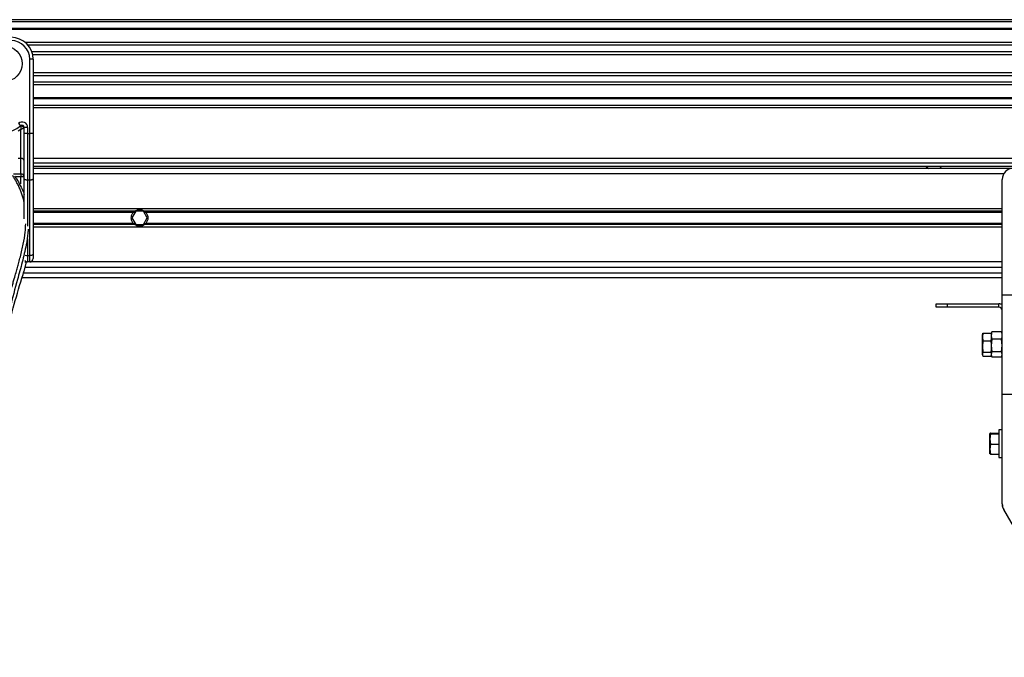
# Model space of a CAD drawing. Header units: millimetres. Extents: x 0 to 420, y 0 to 297.
# Tile 55 of 133: x 118 to 136, y 229 to 241. Entities that reach past the tile are written whole.
import ezdxf

# ---------------------------------------------------------------- set-up
doc = ezdxf.new("R2010")
doc.units = ezdxf.units.MM

msp = doc.modelspace()

# ---------------------------------------------------------------- linework, layer by layer
at = {"color": 7, "linetype": 'Continuous', "lineweight": 25}
for p, q in [((220.69328, 240.64287), (59.30672, 240.64287)), ((220.69328, 240.60253), (59.30672, 240.60253)), ((220.69328, 240.48149), (59.30672, 240.48149)), ((220.69328, 240.46091), (59.30672, 240.46091)), ((139.61673, 240.22326), (118.52884, 240.22326)), ((139.57028, 240.17645), (118.57529, 240.17645)), ((118.60956, 238.5555), (118.60956, 239.91663)), ((118.67008, 239.91663), (118.60956, 239.91663)), ((139.50028, 240.05587), (118.64529, 240.05587)), ((139.48449, 240.00136), (118.66108, 240.00136)), ((118.67008, 239.91663), (118.67008, 239.56059)), ((139.47549, 239.67052), (118.67008, 239.67052)), ((139.47549, 239.61601), (118.67008, 239.61601)), ((118.67008, 239.56059), (118.67008, 239.30436)), ((139.47549, 239.49543), (118.67008, 239.49543)), ((139.47549, 239.44862), (118.67008, 239.44862)), ((118.67008, 239.30436), (118.67008, 238.5555)), ((139.47549, 239.21097), (118.67008, 239.21097)), ((139.47549, 239.1904), (118.67008, 239.1904)), ((139.47549, 239.06936), (118.67008, 239.06936)), ((139.47549, 239.02901), (118.67008, 239.02901)), ((118.44817, 238.62865), (118.39792, 238.59815)), ((118.4011, 238.74332), (118.44145, 238.69821)), ((118.44817, 238.10207), (118.44817, 238.62865)), ((118.50869, 238.66392), (118.50289, 238.66392)), ((118.50869, 238.5555), (118.50869, 238.66814)), ((118.56921, 238.66814), (118.50869, 238.66814)), ((118.56921, 238.66814), (118.56921, 238.5555)), ((118.56921, 238.5555), (118.50869, 238.5555)), ((118.50869, 237.72851), (118.50869, 238.5555)), ((118.56921, 238.5555), (118.60956, 238.5555)), ((118.56921, 238.5555), (118.56921, 237.70293)), ((118.60956, 237.70293), (118.60956, 238.5555)), ((118.67008, 238.5555), (118.60956, 238.5555)), ((118.67008, 238.5555), (118.67008, 237.72851)), ((118.44817, 238.10207), (118.39792, 238.10207)), ((118.44817, 237.81642), (118.44817, 238.10207)), ((139.47549, 238.10104), (118.67008, 238.10104)), ((118.67008, 238.02034), (139.47549, 238.02034)), ((118.67008, 237.95982), (139.47549, 237.95982)), ((136.61088, 237.91948), (118.67008, 237.91948)), ((135.01271, 237.95982), (135.05754, 237.91948)), ((135.25927, 237.91948), (135.3041, 237.95982)), ((118.31335, 237.81642), (118.44817, 237.81642)), ((118.44817, 237.76684), (118.35656, 237.76684)), ((118.44817, 237.81642), (118.44817, 237.76684)), ((118.50869, 237.76684), (118.44817, 237.76684)), ((118.44817, 237.63283), (118.44817, 237.76684)), ((118.50869, 236.99439), (118.50869, 237.72851)), ((136.43618, 237.81861), (118.67008, 237.81861)), ((118.67008, 237.72851), (118.67008, 236.3468)), ((118.60956, 237.70293), (118.56921, 237.70293)), ((118.56921, 237.70293), (118.56921, 236.86346)), ((118.60956, 236.32122), (118.60956, 237.70293)), ((136.40915, 235.59954), (136.40915, 237.71774)), ((136.40915, 237.17912), (118.67008, 237.17912)), ((120.53137, 237.13538), (118.67008, 237.13538)), ((120.50542, 237.11222), (118.67008, 237.11222)), ((120.5486, 237.13272), (120.47872, 237.01168)), ((120.47872, 237.01168), (120.5486, 236.89064)), ((120.68837, 237.13272), (120.5486, 237.13272)), ((120.75825, 237.01168), (120.68837, 237.13272)), ((120.68837, 236.89064), (120.75825, 237.01168)), ((136.40915, 237.13538), (120.7056, 237.13538)), ((136.40915, 237.11222), (120.73155, 237.11222)), ((120.50542, 236.91114), (118.67008, 236.91114)), ((120.53137, 236.88797), (118.67008, 236.88797)), ((136.40915, 236.84424), (118.67008, 236.84424)), ((120.5486, 236.89064), (120.68837, 236.89064)), ((136.40915, 236.88797), (120.7056, 236.88797)), ((136.40915, 236.91114), (120.73155, 236.91114)), ((118.56921, 236.62761), (118.56921, 236.32122)), ((118.56921, 236.32122), (118.60956, 236.32122)), ((118.56921, 236.32122), (118.56921, 236.20474)), ((118.60956, 236.20474), (118.60956, 236.32122)), ((118.67008, 236.3468), (118.67008, 236.26526)), ((118.54331, 236.20474), (118.501, 236.03167)), ((136.40915, 236.10388), (118.51865, 236.10388)), ((118.52067, 236.20474), (118.56921, 236.20474)), ((118.60956, 236.20474), (118.56921, 236.20474)), ((136.40915, 236.20474), (118.60956, 236.20474)), ((118.46929, 235.92232), (136.40915, 235.92232)), ((118.48492, 235.97548), (118.501, 236.03167)), ((118.4928, 236.00301), (136.40915, 236.00301)), ((136.40915, 233.78395), (136.40915, 235.59954)), ((136.40915, 235.59954), (137.01435, 235.59954)), ((135.19875, 235.37764), (135.19875, 235.43816)), ((135.19875, 235.43816), (135.40048, 235.43816)), ((135.40048, 235.37764), (135.19875, 235.37764)), ((135.40048, 235.43816), (135.40048, 235.37764)), ((135.40048, 235.43816), (136.34863, 235.43816)), ((136.34863, 235.37764), (135.40048, 235.37764)), ((136.34863, 235.37764), (136.34863, 235.43816)), ((136.05651, 234.9027), (136.04603, 234.83192)), ((136.04986, 234.88849), (136.04603, 234.87796)), ((136.04603, 234.83192), (136.04603, 234.87796)), ((136.05651, 234.9027), (136.20742, 234.9027)), ((136.2157, 234.91625), (136.20742, 234.89348)), ((136.20742, 234.883), (136.20742, 234.85855)), ((136.20742, 234.85855), (136.20742, 234.78085)), ((136.21693, 234.91581), (136.21877, 234.92405)), ((136.39779, 234.92405), (136.21877, 234.92405)), ((136.39779, 234.92405), (136.39964, 234.91581)), ((136.40915, 234.89348), (136.40086, 234.91625)), ((136.04603, 234.83192), (136.05651, 234.76115)), ((136.04603, 234.65567), (136.04603, 234.83192)), ((136.05651, 234.76115), (136.04603, 234.65567)), ((136.04603, 234.65567), (136.05651, 234.5502)), ((136.04603, 234.5155), (136.04603, 234.65567)), ((136.05651, 234.76115), (136.20742, 234.76115)), ((136.21877, 234.79304), (136.20742, 234.67688)), ((136.20742, 234.76115), (136.20742, 234.78085)), ((136.20742, 234.73179), (136.20742, 234.76115)), ((136.20742, 234.73179), (136.20742, 234.67688)), ((136.20742, 234.67688), (136.21877, 234.56073)), ((136.20742, 234.67688), (136.20742, 234.57955)), ((136.39779, 234.79304), (136.21877, 234.79304)), ((136.40915, 234.67688), (136.39779, 234.79304)), ((136.39779, 234.56073), (136.40915, 234.67688)), ((136.04603, 234.50553), (136.04603, 234.5155)), ((136.04603, 234.50553), (136.04986, 234.495)), ((136.05651, 234.5502), (136.20742, 234.5502)), ((136.05651, 234.48079), (136.20742, 234.48079)), ((136.20742, 234.5502), (136.20742, 234.57955)), ((136.21877, 234.56073), (136.20742, 234.51008)), ((136.20742, 234.54054), (136.20742, 234.5502)), ((136.20742, 234.54054), (136.20742, 234.51008)), ((136.20742, 234.51008), (136.21877, 234.45944)), ((136.20742, 234.51008), (136.20742, 234.49001)), ((136.20742, 234.49001), (136.2157, 234.46724)), ((136.20742, 234.48079), (136.20742, 234.49001)), ((136.39779, 234.56073), (136.21877, 234.56073)), ((136.40915, 234.51008), (136.39779, 234.56073)), ((136.39779, 234.45944), (136.40915, 234.51008)), ((136.40086, 234.46724), (136.40915, 234.49001)), ((136.39779, 234.45944), (136.21877, 234.45944)), ((136.40915, 231.77153), (136.40915, 233.78395)), ((136.40915, 233.78395), (137.01435, 233.78395)), ((136.18329, 233.06258), (136.18321, 233.06236)), ((136.18321, 232.96136), (136.18321, 233.06214)), ((136.19369, 233.05695), (136.18321, 232.96136)), ((136.19369, 233.06733), (136.34459, 233.06733)), ((136.19369, 233.05695), (136.34459, 233.05695)), ((136.40915, 233.12831), (136.34459, 233.12831)), ((136.34459, 233.12831), (136.34459, 232.67971)), ((136.18321, 232.96136), (136.19369, 232.86577)), ((136.18321, 232.77536), (136.18321, 232.96136)), ((136.19369, 232.86577), (136.18321, 232.77536)), ((136.19369, 232.86577), (136.34459, 232.86577)), ((136.18321, 232.77536), (136.19369, 232.68496)), ((136.18321, 232.69015), (136.18321, 232.77536)), ((136.19369, 232.68496), (136.34459, 232.68496)), ((136.34459, 232.67971), (136.34459, 232.62398)), ((136.34459, 232.62398), (136.40915, 232.62398)), ((136.40915, 231.77153), (136.40915, 231.74991)), ((136.40915, 231.74991), (136.41031, 231.74991)), ((136.42637, 231.68997), (136.42537, 231.68939)), ((136.42537, 231.68939), (136.43618, 231.67066)), ((137.99972, 228.96252), (136.43618, 231.67066))]:
    msp.add_line(p, q, dxfattribs=at)
at = {"color": 7, "linetype": 'Continuous', "lineweight": 25, "flags": 128}
for points in [[(118.56921, 237.70293), (118.5574, 237.70343), (118.54605, 237.70488), (118.53559, 237.70724), (118.52642, 237.71043), (118.51889, 237.7143), (118.5133, 237.71872), (118.50985, 237.72352), (118.50869, 237.72851)], [(118.67008, 237.72851), (118.66891, 237.72352), (118.66547, 237.71872), (118.65988, 237.7143), (118.65235, 237.71043), (118.64318, 237.70724), (118.63272, 237.70488), (118.62136, 237.70343), (118.60956, 237.70293)], [(118.67008, 236.3468), (118.66891, 236.34181), (118.66547, 236.33701), (118.65988, 236.33259), (118.65235, 236.32871), (118.64318, 236.32553), (118.63272, 236.32317), (118.62136, 236.32171), (118.60956, 236.32122)]]:
    msp.add_lwpolyline(points, dxfattribs=at)
at = {"color": 7, "linetype": 'Continuous', "lineweight": 25}
msp.add_circle((118.14557, 239.83594), 0.32301, dxfattribs=at)
for centre, radius, start, end in [((118.26661, 239.91663), 0.40347, 0, 90), ((118.26661, 239.91663), 0.34295, 0, 90), ((118.14557, 239.02901), 0.44381, 228.189685, 311.810315), ((118.46834, 238.66814), 0.10087, 0, 131.810315), ((118.46834, 238.66814), 0.04035, 0, 131.810315), ((118.46834, 238.66814), 0.04035, 0.00052, 131.809311), ((118.4558, 238.64086), 0.05243, 26.093695, 104.792469), ((118.45315, 238.04642), 0.05587, 6.243546, 95.111074), ((136.61088, 237.71774), 0.20173, 90, 180), ((118.45315, 237.76077), 0.05587, 6.243546, 95.111074), ((120.61848, 237.01168), 0.1513, 54.84472, 125.15528), ((120.61848, 237.01168), 0.14727, 57.139529, 122.860471), ((120.61848, 237.01168), 0.1513, 234.844719, 305.155281), ((120.61848, 237.01168), 0.14727, 237.139528, 302.860472), ((118.56597, 236.42853), 0.10735, 248.114822, 271.728519), ((118.56921, 236.26526), 0.06052, 212.034973, 270), ((118.60956, 236.26526), 0.06052, 270, 0), ((136.34863, 235.31712), 0.12104, 60, 90), ((136.34863, 235.31712), 0.06052, 0, 90), ((136.61088, 231.77153), 0.20173, 180, 210), ((136.53019, 231.74991), 0.12104, 180, 210)]:
    msp.add_arc(centre, radius, start, end, dxfattribs=at)
for points, knots in [([(118.44145, 238.69821), (118.44148, 238.69806), (118.44155, 238.69774), (118.44191, 238.69529), (118.44226, 238.69265), (118.44241, 238.69155)], [0, 0, 0, 0, 0.3358482, 0.72238304, 1, 1, 1, 1]), ([(118.44241, 238.69155), (118.44295, 238.68736), (118.44367, 238.68174), (118.44514, 238.66828), (118.44624, 238.65669), (118.44714, 238.64493), (118.44756, 238.63884), (118.44779, 238.63515), (118.44793, 238.63282), (118.44802, 238.63133), (118.44807, 238.63037), (118.44811, 238.62976), (118.44813, 238.62933), (118.44815, 238.62898), (118.44816, 238.62876), (118.44817, 238.62865)], [0, 0, 0, 0, 0.28884002, 0.387314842, 0.67248202, 0.79954912, 0.873423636, 0.919174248, 0.94814978, 0.966669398, 0.978553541, 0.986193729, 0.991109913, 0.995734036, 1, 1, 1, 1]), ([(118.50289, 238.66392), (118.49924, 238.66138), (118.49435, 238.65799), (118.4829, 238.65042), (118.47314, 238.64417), (118.46315, 238.63791), (118.45773, 238.63455), (118.45436, 238.63247), (118.4522, 238.63114), (118.4508, 238.63027), (118.44989, 238.62971), (118.44929, 238.62934), (118.4489, 238.6291), (118.44864, 238.62894), (118.44841, 238.6288), (118.44826, 238.62871), (118.44817, 238.62865)], [0, 0, 0, 0, 0.29012633, 0.38828426, 0.65942612, 0.78711703, 0.86317778, 0.91120374, 0.9421557, 0.96226308, 0.97536691, 0.98391724, 0.98949901, 0.99314345, 0.99580945, 1, 1, 1, 1]), ([(118.50869, 238.66814), (118.50854, 238.66803), (118.50823, 238.66781), (118.5061, 238.66625), (118.50384, 238.66461), (118.50289, 238.66392)], [0, 0, 0, 0, 0.33368437, 0.72015173, 1, 1, 1, 1]), ([(118.50869, 237.28559), (118.50668, 237.29573), (118.49952, 237.33186), (118.48275, 237.39271), (118.45926, 237.46497), (118.43122, 237.53607), (118.40025, 237.60395), (118.36656, 237.66909), (118.33014, 237.73149), (118.30539, 237.76939), (118.29209, 237.78978)], [0, 0, 0, 0, 0.051737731, 0.184267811, 0.319535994, 0.441259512, 0.583649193, 0.719723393, 0.849265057, 1, 1, 1, 1]), ([(118.328, 237.7816), (118.34008, 237.76404), (118.37665, 237.71087), (118.43591, 237.6086), (118.48574, 237.50819), (118.50491, 237.44627), (118.50869, 237.43406)], [0, 0, 0, 0, 0.17967331, 0.54402158, 0.91007426, 1, 1, 1, 1]), ([(120.50542, 236.91114), (120.4995, 236.91779), (120.49421, 236.92491), (120.48486, 236.94015), (120.48076, 236.94836), (120.47411, 236.9655), (120.47157, 236.97434), (120.4681, 236.99259), (120.46719, 237.00213), (120.46717, 237.02093), (120.46803, 237.03025), (120.47148, 237.0487), (120.47406, 237.05771), (120.48067, 237.07479), (120.48475, 237.08302), (120.49418, 237.0984), (120.49949, 237.10555), (120.50542, 237.11222)], [0, 0, 0, 0, 0.125, 0.125, 0.25, 0.25, 0.375, 0.375, 0.5, 0.5, 0.625, 0.625, 0.75, 0.75, 0.875, 0.875, 1, 1, 1, 1]), ([(120.50542, 237.11222), (120.50921, 237.11648), (120.51357, 237.12085), (120.52244, 237.12874), (120.52707, 237.13235), (120.53137, 237.13538)], [0, 0, 0, 0, 0.5, 0.5, 1, 1, 1, 1]), ([(120.53858, 237.13538), (120.53393, 237.13238), (120.52904, 237.12883), (120.52192, 237.12291), (120.51961, 237.12085), (120.5151, 237.1166), (120.5129, 237.11438), (120.51088, 237.11222)], [0, 0, 0, 0, 0.5, 0.5, 0.75, 0.75, 1, 1, 1, 1]), ([(120.72609, 237.11222), (120.72204, 237.11655), (120.7174, 237.12094), (120.70795, 237.12881), (120.70302, 237.13238), (120.69839, 237.13538)], [0, 0, 0, 0, 0.5, 0.5, 1, 1, 1, 1]), ([(120.7056, 237.13538), (120.7099, 237.13235), (120.7145, 237.12875), (120.7234, 237.12085), (120.72775, 237.11648), (120.73155, 237.11222)], [0, 0, 0, 0, 0.5, 0.5, 1, 1, 1, 1]), ([(120.73155, 237.11222), (120.73747, 237.10556), (120.74276, 237.09844), (120.75211, 237.0832), (120.7562, 237.07499), (120.76286, 237.05785), (120.7654, 237.04901), (120.76886, 237.03076), (120.76977, 237.02122), (120.76979, 237.00242), (120.76893, 236.99311), (120.76548, 236.97466), (120.7629, 236.96565), (120.75629, 236.94856), (120.75221, 236.94033), (120.74279, 236.92495), (120.73747, 236.9178), (120.73155, 236.91114)], [0, 0, 0, 0, 0.125, 0.125, 0.25, 0.25, 0.375, 0.375, 0.5, 0.5, 0.625, 0.625, 0.75, 0.75, 0.875, 0.875, 1, 1, 1, 1]), ([(117.90052, 233.29711), (117.90344, 233.46121), (117.90926, 233.78935), (117.96002, 234.27924), (118.03007, 234.71005), (118.1091, 235.08323), (118.16632, 235.31856), (118.20643, 235.4725), (118.22522, 235.54312), (118.24372, 235.61121), (118.26212, 235.67781), (118.28142, 235.74678), (118.30237, 235.82095), (118.32787, 235.91012), (118.35498, 236.00476), (118.383, 236.10356), (118.41013, 236.19916), (118.43801, 236.30478), (118.4653, 236.41626), (118.49729, 236.56543), (118.52609, 236.7268), (118.53264, 236.85222), (118.53535, 236.90408)], [0, 0, 0, 0, 0.13386608, 0.26769092, 0.40129306, 0.48971559, 0.57875105, 0.59879766, 0.61945856, 0.63835651, 0.65634227, 0.67581527, 0.69677323, 0.71920472, 0.75146877, 0.77708668, 0.80298979, 0.83255947, 0.86625595, 0.8966988, 0.9572905, 1, 1, 1, 1]), ([(120.53137, 236.88797), (120.52706, 236.89101), (120.52246, 236.8946), (120.51356, 236.9025), (120.50921, 236.90687), (120.50542, 236.91114)], [0, 0, 0, 0, 0.5, 0.5, 1, 1, 1, 1]), ([(120.51088, 236.91114), (120.51492, 236.90681), (120.51956, 236.90241), (120.52901, 236.89454), (120.53394, 236.89097), (120.53858, 236.88797)], [0, 0, 0, 0, 0.5, 0.5, 1, 1, 1, 1]), ([(120.69839, 236.88797), (120.70303, 236.89097), (120.70793, 236.89452), (120.71505, 236.90045), (120.71736, 236.9025), (120.72186, 236.90675), (120.72406, 236.90897), (120.72609, 236.91114)], [0, 0, 0, 0, 0.5, 0.5, 0.75, 0.75, 1, 1, 1, 1]), ([(120.73155, 236.91114), (120.72775, 236.90687), (120.7234, 236.9025), (120.71452, 236.89462), (120.7099, 236.891), (120.7056, 236.88797)], [0, 0, 0, 0, 0.5, 0.5, 1, 1, 1, 1]), ([(118.5789, 236.80728), (118.57769, 236.783), (118.57284, 236.68632), (118.53682, 236.4827), (118.47183, 236.19904), (118.36476, 235.82029), (118.24616, 235.37636), (118.13155, 234.86362), (118.04534, 234.34573), (117.99032, 233.82373), (117.98405, 233.4744), (117.98091, 233.29979)], [0, 0, 0, 0, 0.02055789, 0.08186389, 0.17351109, 0.26530891, 0.41238154, 0.55950009, 0.70648373, 0.85328639, 1, 1, 1, 1]), ([(118.1858, 234.88078), (118.23031, 235.06442), (118.3194, 235.432), (118.42972, 235.79422), (118.48492, 235.97548)], [0, 0, 0, 0, 0.49959655, 1, 1, 1, 1]), ([(136.05099, 234.88809), (136.05143, 234.8906), (136.05231, 234.89551), (136.05513, 234.90034), (136.05651, 234.9027)], [0, 0, 0, 0, 0.511521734, 1, 1, 1, 1]), ([(136.21877, 234.92405), (136.21721, 234.91906), (136.21045, 234.89743), (136.20874, 234.87545), (136.20742, 234.85855)], [0, 0, 0, 0, 0.23085574, 1, 1, 1, 1]), ([(136.20742, 234.85855), (136.20944, 234.83745), (136.21155, 234.81549), (136.2185, 234.79389), (136.21877, 234.79304)], [0, 0, 0, 0, 0.96033739, 1, 1, 1, 1]), ([(136.40915, 234.85855), (136.40783, 234.87545), (136.40611, 234.89743), (136.39935, 234.91906), (136.39779, 234.92405)], [0, 0, 0, 0, 0.76914426, 1, 1, 1, 1]), ([(136.39779, 234.79304), (136.39807, 234.79389), (136.40501, 234.81549), (136.40712, 234.83745), (136.40915, 234.85855)], [0, 0, 0, 0, 0.03966261, 1, 1, 1, 1]), ([(136.05651, 234.5502), (136.05522, 234.54784), (136.04896, 234.53638), (136.04733, 234.52474), (136.04603, 234.5155)], [0, 0, 0, 0, 0.20618569, 1, 1, 1, 1]), ([(136.04603, 234.5155), (136.04785, 234.50448), (136.04977, 234.49284), (136.05618, 234.4814), (136.05651, 234.48079)], [0, 0, 0, 0, 0.9470257, 1, 1, 1, 1]), ([(136.19369, 233.06733), (136.1924, 233.06698), (136.18614, 233.06527), (136.1845, 233.06353), (136.18321, 233.06214)], [0, 0, 0, 0, 0.20618569, 1, 1, 1, 1]), ([(136.18321, 233.06214), (136.18503, 233.0605), (136.18695, 233.05876), (136.19335, 233.05705), (136.19369, 233.05695)], [0, 0, 0, 0, 0.9470257, 1, 1, 1, 1]), ([(136.19369, 232.68496), (136.19335, 232.68505), (136.18695, 232.68676), (136.18503, 232.6885), (136.18321, 232.69015)], [0, 0, 0, 0, 0.0529743, 1, 1, 1, 1])]:
    msp.add_open_spline(points, degree=3, knots=knots, dxfattribs=at)

doc.saveas('drawing.dxf')
